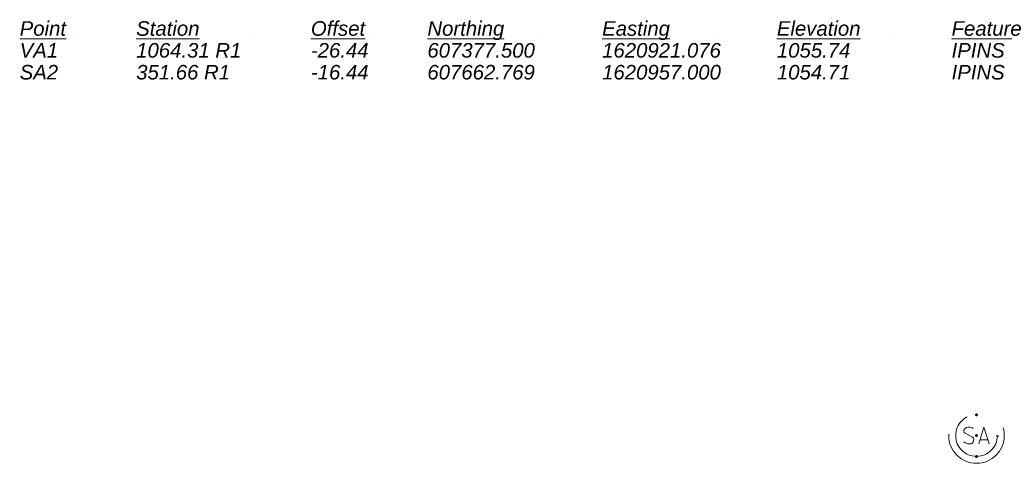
# Model space of a CAD drawing. Extents: x 1620613 to 1693141, y 557269 to 607790.
# Tile 254 of 256: x 1620898 to 1620992, y 607747 to 607790. Entities that reach past the tile are written whole.
import ezdxf

# ---------------------------------------------------------------- set-up
doc = ezdxf.new("R2010")
doc.units = 0
doc.header["$LTSCALE"] = 10
doc.header["$MEASUREMENT"] = 0
for name, pattern in [('DGN Style 1', [4.415545, 0.007347, -4.408198]), ('DGN Style 2', [7.346996, 4.408198, -2.938798]), ('DGN Style 4', [11.762541, 5.877597, -2.938798, 0.007347, -2.938798]), ('DGN Style 5', [5.142897, 2.204099, -2.938798]), ('DGN Style 6', [13.973987, 0.007347, -2.938798, 5.142897, -2.938798, 0.007347, -2.938798]), ('DGN Style 7', [14.693992, 6.612297, -2.938798, 2.204099, -2.938798]), ('drainage01', [1.6, 0.85, -0.75])]:
    doc.linetypes.add(name, pattern=pattern)
for name, color, linetype, lineweight in [('GK_Drainage_Nodes', 7, 'Continuous', 53), ('GK_Drainage_Nodes (Construction)', 7, 'Continuous', 53), ('UT_X_Sanitary_Cells', 3, 'Continuous', 0), ('UT_X_Sanitary_Cells (Construction)', 3, 'Continuous', 0)]:
    doc.layers.add(name, color=color, linetype=linetype, lineweight=lineweight)
doc.styles.add('Label - LeftTop', font='ariali.ttf', dxfattribs={"height": 0.14})

# ---------------------------------------------------------------- blocks, each defined once
blk = doc.blocks.new('MH1D-X-SAN_6')
at = {"layer": 'GK_Drainage_Nodes (Construction)', "color": 61, "linetype": 'DGN Style 6', "lineweight": 53}
blk.add_circle((0, 0), 2, dxfattribs=at)
at = {"layer": 'GK_Drainage_Nodes (Construction)', "color": 223, "linetype": 'DGN Style 1', "lineweight": 53}
blk.add_point((0, 2), dxfattribs=at)
at = {"layer": 'GK_Drainage_Nodes (Construction)', "color": 151, "linetype": 'DGN Style 7', "lineweight": 53}
blk.add_point((0, 0), dxfattribs=at)
at = {"layer": 'GK_Drainage_Nodes (Construction)', "color": 21, "linetype": 'DGN Style 5', "lineweight": 53}
blk.add_point((0, 0), dxfattribs=at)
at = {"layer": 'GK_Drainage_Nodes (Construction)', "color": 40, "linetype": 'DGN Style 4', "lineweight": 53}
blk.add_point((0, 0), dxfattribs=at)
at = {"layer": 'GK_Drainage_Nodes (Construction)', "color": 21, "linetype": 'DGN Style 2', "lineweight": 53}
blk.add_point((0, -2), dxfattribs=at)
at = {"layer": 'UT_X_Sanitary_Cells', "color": 3, "linetype": 'Continuous', "lineweight": 0, "flags": 128}
for points in [[(-0.333, 0.687), (-0.358, 0.712), (-0.396, 0.737), (-0.509, 0.775), (-0.648, 0.8), (-0.748, 0.8), (-0.786, 0.8), (-0.95, 0.762), (-1.088, 0.687), (-1.177, 0.586), (-1.202, 0.485), (-1.202, 0.409), (-1.177, 0.309), (-1.076, 0.221), (-0.383, -0.157), (-0.32, -0.208), (-0.295, -0.258), (-0.27, -0.334), (-0.27, -0.409), (-0.282, -0.485), (-0.295, -0.535), (-0.32, -0.598), (-0.345, -0.649), (-0.37, -0.687), (-0.408, -0.724), (-0.446, -0.75), (-0.496, -0.775), (-0.534, -0.787), (-0.648, -0.8), (-0.824, -0.8), (-0.937, -0.775), (-1.101, -0.687), (-1.202, -0.611)], [(0.209, -0.8), (0.713, 0.8), (1.204, -0.8)], [(1.078, -0.422), (0.335, -0.422)]]:
    blk.add_lwpolyline(points, dxfattribs=at)
at = {"layer": 'UT_X_Sanitary_Cells', "linetype": 'drainage01', "lineweight": 0}
blk.add_circle((0, 0), 2.667, dxfattribs=at)
at = {"layer": 'UT_X_Sanitary_Cells (Construction)', "color": 20, "linetype": 'drainage01', "lineweight": 0}
blk.add_circle((0, 0), 2, dxfattribs=at)

msp = doc.modelspace()

# ---------------------------------------------------------------- block references
at = {"layer": 'GK_Drainage_Nodes', "color": 21, "linetype": 'DGN Style 2', "lineweight": 53}
msp.add_blockref('MH1D-X-SAN_6', (1620989.723, 607749.607, 1055.342), dxfattribs=at)

# ---------------------------------------------------------------- texts
at = {"color": 7, "linetype": 'Continuous', "lineweight": 0, "insert": (1620897.897, 607789.41, -1056), "char_height": 1.4, "attachment_point": 1, "line_spacing_factor": 0.9, "style": 'Label - LeftTop'}
msp.add_mtext('\\L\\C256;Point^I^IStation^I^IOffset^I^INorthing^I^IEasting^I^IElevation^I^IFeature\\P\\lVA1^I^I1064.31 R1^I^I-26.44^I^I607377.500^I^I1620921.076^I1055.74^I^IIPINS\\PSA2^I^I351.66 R1^I^I-16.44^I^I607662.769^I^I1620957.000^I1054.71^I^IIPINS\\P', dxfattribs=at)

doc.saveas('drawing.dxf')
